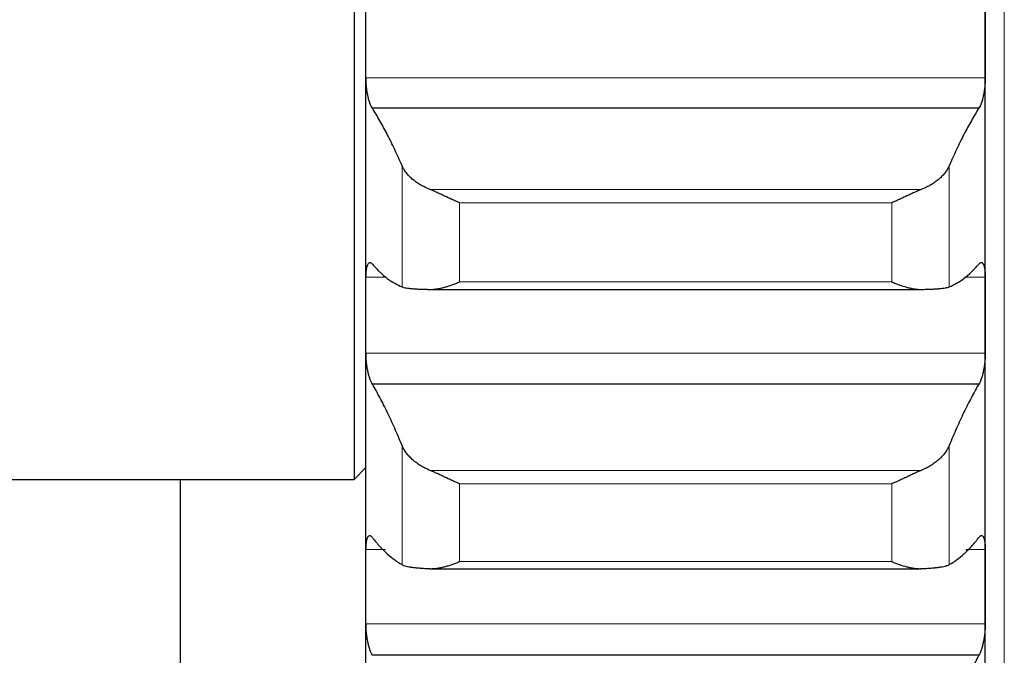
# Model space of a CAD drawing. Header units: inches. Extents: x 0 to 17820, y -10 to 12600.
# Tile 52 of 256: x 6472 to 6554, y 3692 to 3745. Entities that reach past the tile are written whole.
import ezdxf

# ---------------------------------------------------------------- set-up
doc = ezdxf.new("R2010")
doc.units = ezdxf.units.IN
doc.layers.add('1', color=7, linetype='Continuous', true_color=0xffffff)

msp = doc.modelspace()

# ---------------------------------------------------------------- linework, layer by layer
at = {"layer": '1', "color": 2, "linetype": 'Continuous', "lineweight": 25}
for p, q in [((6499.834, 3956.589), (6499.834, 3706.589)), ((6500.834, 3743.546), (6500.834, 3767.054)), ((6552.834, 3743.546), (6552.834, 3767.054)), ((6500.834, 3720.378), (6500.834, 3743.546)), ((6552.834, 3720.378), (6552.834, 3743.546)), ((6552.296, 3737.759), (6501.371, 3737.759)), ((6506.202, 3722.54), (6547.465, 3722.54)), ((6500.834, 3697.589), (6500.834, 3720.378)), ((6552.834, 3697.589), (6552.834, 3720.378)), ((6552.296, 3714.596), (6501.371, 3714.596)), ((6499.834, 3706.589), (6500.834, 3707.589)), ((6446.834, 3706.589), (6499.834, 3706.589)), ((6485.234, 3706.598), (6485.234, 3687.056)), ((6506.202, 3699.093), (6547.465, 3699.093)), ((6500.834, 3675.214), (6500.834, 3697.589)), ((6552.834, 3675.214), (6552.834, 3697.589)), ((6552.296, 3691.821), (6501.371, 3691.821))]:
    msp.add_line(p, q, dxfattribs=at)
at = {"layer": '1', "color": 110, "linetype": 'Continuous', "lineweight": 13}
for p, q in [((6554.434, 3956.589), (6554.434, 3506.582)), ((6552.831, 3740.317), (6500.836, 3740.317)), ((6503.86, 3722.753), (6503.86, 3732.925)), ((6549.807, 3722.753), (6549.807, 3732.925)), ((6547.465, 3730.931), (6506.202, 3730.931)), ((6544.978, 3729.815), (6508.69, 3729.815)), ((6508.69, 3723.173), (6508.69, 3729.815)), ((6544.978, 3723.173), (6544.978, 3729.815)), ((6502.532, 3723.557), (6500.836, 3723.557)), ((6544.978, 3723.173), (6508.69, 3723.173)), ((6552.831, 3723.557), (6551.133, 3723.557)), ((6552.831, 3717.2), (6500.836, 3717.2)), ((6503.86, 3699.436), (6503.86, 3709.442)), ((6549.807, 3699.436), (6549.807, 3709.442)), ((6547.465, 3707.349), (6506.202, 3707.349)), ((6508.69, 3699.689), (6508.69, 3706.223)), ((6544.978, 3706.223), (6508.69, 3706.223)), ((6544.978, 3699.689), (6544.978, 3706.223)), ((6502.46, 3700.712), (6500.836, 3700.712)), ((6552.831, 3700.712), (6551.208, 3700.712)), ((6544.978, 3699.689), (6508.69, 3699.689)), ((6552.831, 3694.465), (6500.836, 3694.465))]:
    msp.add_line(p, q, dxfattribs=at)
at = {"layer": '1', "color": 2, "linetype": 'Continuous', "lineweight": 25}
for points in [[(6500.834, 3743.546), (6500.834, 3744.622), (6500.835, 3745.698), (6500.836, 3746.774)], [(6552.831, 3746.774), (6552.833, 3745.698), (6552.834, 3744.622), (6552.834, 3743.546)], [(6500.836, 3740.317), (6500.835, 3741.394), (6500.834, 3742.47), (6500.834, 3743.546)], [(6552.834, 3743.546), (6552.834, 3742.47), (6552.833, 3741.394), (6552.831, 3740.317)], [(6503.86, 3732.925), (6503.656, 3733.397), (6503.247, 3734.307), (6502.627, 3735.567), (6502.002, 3736.723), (6501.582, 3737.425), (6501.371, 3737.759)], [(6552.296, 3737.759), (6552.085, 3737.425), (6551.665, 3736.723), (6551.04, 3735.567), (6550.421, 3734.307), (6550.011, 3733.397), (6549.807, 3732.925)], [(6501.371, 3724.652), (6501.582, 3724.416), (6502.002, 3723.982), (6502.627, 3723.449), (6503.247, 3723.033), (6503.656, 3722.833), (6503.86, 3722.753)], [(6549.807, 3722.753), (6550.011, 3722.833), (6550.421, 3723.033), (6551.04, 3723.449), (6551.665, 3723.982), (6552.085, 3724.416), (6552.296, 3724.652)], [(6500.834, 3720.378), (6500.834, 3721.438), (6500.835, 3722.497), (6500.836, 3723.557)], [(6552.831, 3723.557), (6552.833, 3722.497), (6552.834, 3721.438), (6552.834, 3720.378)], [(6500.836, 3717.2), (6500.835, 3718.259), (6500.834, 3719.319), (6500.834, 3720.378)], [(6552.834, 3720.378), (6552.834, 3719.319), (6552.833, 3718.259), (6552.831, 3717.2)], [(6503.86, 3709.442), (6503.656, 3709.939), (6503.247, 3710.899), (6502.627, 3712.238), (6502.002, 3713.476), (6501.582, 3714.234), (6501.371, 3714.596)], [(6552.296, 3714.596), (6552.085, 3714.234), (6551.665, 3713.476), (6551.04, 3712.238), (6550.421, 3710.899), (6550.011, 3709.939), (6549.807, 3709.442)], [(6501.371, 3701.703), (6501.582, 3701.437), (6502.002, 3700.943), (6502.627, 3700.319), (6503.247, 3699.809), (6503.656, 3699.548), (6503.86, 3699.436)], [(6549.807, 3699.436), (6550.011, 3699.548), (6550.421, 3699.809), (6551.04, 3700.319), (6551.665, 3700.943), (6552.085, 3701.437), (6552.296, 3701.703)], [(6500.834, 3697.589), (6500.834, 3698.63), (6500.835, 3699.671), (6500.836, 3700.712)], [(6552.831, 3700.712), (6552.833, 3699.671), (6552.834, 3698.63), (6552.834, 3697.589)], [(6500.836, 3694.465), (6500.835, 3695.506), (6500.834, 3696.548), (6500.834, 3697.589)], [(6552.834, 3697.589), (6552.834, 3696.548), (6552.833, 3695.506), (6552.831, 3694.465)], [(6552.296, 3691.821), (6552.085, 3691.431), (6551.665, 3690.618), (6551.04, 3689.301), (6550.421, 3687.886), (6550.011, 3686.876), (6549.807, 3686.355)]]:
    msp.add_open_spline(points, degree=3, dxfattribs=at)
for points, knots in [([(6501.371, 3737.759), (6501.337, 3737.804), (6501.303, 3737.86), (6501.252, 3737.96), (6501.236, 3737.996), (6501.211, 3738.054), (6501.203, 3738.074), (6501.186, 3738.116), (6501.178, 3738.137), (6501.138, 3738.246), (6501.108, 3738.342), (6501.064, 3738.497), (6501.05, 3738.551), (6501.03, 3738.635), (6501.023, 3738.664), (6501.01, 3738.721), (6501.004, 3738.75), (6500.973, 3738.897), (6500.95, 3739.02), (6500.925, 3739.178), (6500.921, 3739.21), (6500.911, 3739.275), (6500.907, 3739.308), (6500.894, 3739.406), (6500.886, 3739.471), (6500.866, 3739.668), (6500.855, 3739.799), (6500.846, 3739.963), (6500.844, 3739.996), (6500.841, 3740.062), (6500.84, 3740.094), (6500.837, 3740.191), (6500.836, 3740.255), (6500.836, 3740.317)], [0, 0, 0, 0, 0.125, 0.125, 0.1875, 0.1875, 0.21875, 0.21875, 0.25, 0.25, 0.375, 0.375, 0.4375, 0.4375, 0.46875, 0.46875, 0.5, 0.5, 0.625, 0.625, 0.65625, 0.65625, 0.6875, 0.6875, 0.75, 0.75, 0.875, 0.875, 0.90625, 0.90625, 0.9375, 0.9375, 1, 1, 1, 1]), ([(6552.831, 3740.317), (6552.831, 3740.255), (6552.829, 3740.128), (6552.821, 3739.934), (6552.812, 3739.803), (6552.804, 3739.704), (6552.801, 3739.671), (6552.795, 3739.604), (6552.792, 3739.571), (6552.774, 3739.407), (6552.758, 3739.277), (6552.733, 3739.118), (6552.728, 3739.087), (6552.72, 3739.039), (6552.717, 3739.024), (6552.711, 3738.992), (6552.697, 3738.915), (6552.671, 3738.78), (6552.645, 3738.665), (6552.618, 3738.554), (6552.604, 3738.5), (6552.56, 3738.342), (6552.529, 3738.247), (6552.482, 3738.117), (6552.466, 3738.076), (6552.441, 3738.018), (6552.432, 3737.999), (6552.416, 3737.962), (6552.407, 3737.945), (6552.365, 3737.86), (6552.331, 3737.804), (6552.296, 3737.759)], [0, 0, 0, 0, 0.0625, 0.125, 0.1875, 0.1875, 0.21875, 0.21875, 0.25, 0.25, 0.375, 0.375, 0.40625, 0.40625, 0.421875, 0.421875, 0.4375, 0.5, 0.5625, 0.5625, 0.625, 0.625, 0.75, 0.75, 0.8125, 0.8125, 0.84375, 0.84375, 0.875, 0.875, 1, 1, 1, 1]), ([(6506.202, 3730.931), (6506.056, 3730.989), (6505.916, 3731.051), (6505.648, 3731.182), (6505.39, 3731.321), (6505.154, 3731.475), (6505.013, 3731.576), (6504.985, 3731.596), (6504.93, 3731.637), (6504.903, 3731.658), (6504.823, 3731.721), (6504.771, 3731.763), (6504.622, 3731.892), (6504.529, 3731.98), (6504.357, 3732.16), (6504.278, 3732.252), (6504.17, 3732.392), (6504.136, 3732.44), (6504.087, 3732.511), (6504.071, 3732.535), (6504.04, 3732.583), (6504.025, 3732.608), (6503.953, 3732.729), (6503.903, 3732.827), (6503.86, 3732.925)], [0, 0, 0, 0, 0.125, 0.125, 0.25, 0.375, 0.375, 0.40625, 0.40625, 0.4375, 0.4375, 0.5, 0.5, 0.625, 0.625, 0.75, 0.75, 0.8125, 0.8125, 0.84375, 0.84375, 0.875, 0.875, 1, 1, 1, 1]), ([(6549.807, 3732.925), (6549.765, 3732.827), (6549.715, 3732.729), (6549.6, 3732.537), (6549.471, 3732.348), (6549.314, 3732.164), (6549.184, 3732.028), (6549.139, 3731.983), (6549.069, 3731.916), (6549.045, 3731.894), (6548.997, 3731.85), (6548.972, 3731.829), (6548.847, 3731.721), (6548.636, 3731.555), (6548.401, 3731.401), (6548.154, 3731.255), (6548.024, 3731.184), (6547.854, 3731.101), (6547.82, 3731.085), (6547.751, 3731.052), (6547.646, 3731.005), (6547.538, 3730.96), (6547.465, 3730.931)], [0, 0, 0, 0, 0.125, 0.125, 0.25, 0.375, 0.375, 0.4375, 0.4375, 0.46875, 0.46875, 0.5, 0.5, 0.625, 0.75, 0.75, 0.875, 0.875, 0.90625, 0.90625, 0.9375, 1, 1, 1, 1]), ([(6508.69, 3729.815), (6508.686, 3729.816), (6508.683, 3729.817), (6508.677, 3729.82), (6508.673, 3729.822), (6508.663, 3729.826), (6508.643, 3729.834), (6508.597, 3729.854), (6508.504, 3729.893), (6508.425, 3729.928), (6508.267, 3729.997), (6508.162, 3730.044), (6507.848, 3730.186), (6507.64, 3730.283), (6507.329, 3730.429), (6507.226, 3730.477), (6507.07, 3730.549), (6507.018, 3730.573), (6506.915, 3730.621), (6506.863, 3730.645), (6506.708, 3730.716), (6506.606, 3730.761), (6506.403, 3730.849), (6506.302, 3730.891), (6506.202, 3730.931)], [0, 0, 0, 0, 0.003906, 0.003906, 0.007813, 0.007813, 0.015625, 0.03125, 0.0625, 0.125, 0.125, 0.25, 0.25, 0.5, 0.5, 0.625, 0.625, 0.6875, 0.6875, 0.75, 0.75, 0.875, 0.875, 1, 1, 1, 1]), ([(6547.465, 3730.931), (6547.366, 3730.891), (6547.265, 3730.849), (6547.064, 3730.762), (6546.963, 3730.717), (6546.759, 3730.624), (6546.656, 3730.577), (6546.45, 3730.481), (6546.346, 3730.432), (6546.136, 3730.334), (6546.031, 3730.285), (6545.821, 3730.188), (6545.716, 3730.139), (6545.506, 3730.044), (6545.401, 3729.997), (6545.242, 3729.928), (6545.163, 3729.893), (6545.071, 3729.854), (6545.024, 3729.834), (6545.004, 3729.826), (6544.991, 3729.82), (6544.984, 3729.817), (6544.978, 3729.815)], [0, 0, 0, 0, 0.125, 0.125, 0.25, 0.25, 0.375, 0.375, 0.5, 0.5, 0.625, 0.625, 0.75, 0.75, 0.875, 0.875, 0.9375, 0.96875, 0.984375, 0.992188, 0.992188, 1, 1, 1, 1]), ([(6500.836, 3723.557), (6500.836, 3723.618), (6500.838, 3723.738), (6500.847, 3723.908), (6500.855, 3724.014), (6500.863, 3724.091), (6500.866, 3724.116), (6500.872, 3724.165), (6500.876, 3724.189), (6500.893, 3724.305), (6500.91, 3724.388), (6500.935, 3724.479), (6500.94, 3724.496), (6500.948, 3724.522), (6500.951, 3724.53), (6500.956, 3724.546), (6500.97, 3724.585), (6500.997, 3724.648), (6501.023, 3724.691), (6501.05, 3724.729), (6501.064, 3724.744), (6501.108, 3724.783), (6501.138, 3724.795), (6501.186, 3724.796), (6501.202, 3724.793), (6501.227, 3724.784), (6501.235, 3724.781), (6501.252, 3724.772), (6501.26, 3724.766), (6501.303, 3724.736), (6501.337, 3724.7), (6501.371, 3724.652)], [0, 0, 0, 0, 0.0625, 0.125, 0.1875, 0.1875, 0.21875, 0.21875, 0.25, 0.25, 0.375, 0.375, 0.40625, 0.40625, 0.421875, 0.421875, 0.4375, 0.5, 0.5625, 0.5625, 0.625, 0.625, 0.75, 0.75, 0.8125, 0.8125, 0.84375, 0.84375, 0.875, 0.875, 1, 1, 1, 1]), ([(6552.296, 3724.652), (6552.331, 3724.7), (6552.365, 3724.736), (6552.415, 3724.772), (6552.432, 3724.781), (6552.456, 3724.79), (6552.465, 3724.792), (6552.481, 3724.795), (6552.489, 3724.796), (6552.529, 3724.795), (6552.56, 3724.783), (6552.603, 3724.745), (6552.617, 3724.73), (6552.637, 3724.701), (6552.644, 3724.691), (6552.657, 3724.669), (6552.664, 3724.658), (6552.695, 3724.596), (6552.717, 3724.535), (6552.742, 3724.445), (6552.747, 3724.426), (6552.756, 3724.387), (6552.761, 3724.366), (6552.773, 3724.304), (6552.781, 3724.26), (6552.802, 3724.121), (6552.813, 3724.019), (6552.822, 3723.881), (6552.823, 3723.853), (6552.826, 3723.796), (6552.827, 3723.767), (6552.83, 3723.679), (6552.831, 3723.618), (6552.831, 3723.557)], [0, 0, 0, 0, 0.125, 0.125, 0.1875, 0.1875, 0.21875, 0.21875, 0.25, 0.25, 0.375, 0.375, 0.4375, 0.4375, 0.46875, 0.46875, 0.5, 0.5, 0.625, 0.625, 0.65625, 0.65625, 0.6875, 0.6875, 0.75, 0.75, 0.875, 0.875, 0.90625, 0.90625, 0.9375, 0.9375, 1, 1, 1, 1]), ([(6506.202, 3722.54), (6506.302, 3722.538), (6506.402, 3722.542), (6506.603, 3722.558), (6506.705, 3722.57), (6506.908, 3722.603), (6507.011, 3722.623), (6507.218, 3722.669), (6507.322, 3722.695), (6507.532, 3722.753), (6507.637, 3722.785), (6507.846, 3722.852), (6507.951, 3722.888), (6508.161, 3722.964), (6508.267, 3723.003), (6508.425, 3723.065), (6508.504, 3723.097), (6508.597, 3723.134), (6508.643, 3723.153), (6508.663, 3723.162), (6508.676, 3723.167), (6508.683, 3723.17), (6508.69, 3723.173)], [0, 0, 0, 0, 0.125, 0.125, 0.25, 0.25, 0.375, 0.375, 0.5, 0.5, 0.625, 0.625, 0.75, 0.75, 0.875, 0.875, 0.9375, 0.96875, 0.984375, 0.992188, 0.992188, 1, 1, 1, 1]), ([(6544.978, 3723.173), (6544.981, 3723.171), (6544.984, 3723.17), (6544.991, 3723.167), (6544.994, 3723.166), (6545.004, 3723.162), (6545.024, 3723.153), (6545.071, 3723.134), (6545.163, 3723.097), (6545.348, 3723.023), (6545.505, 3722.964), (6545.819, 3722.851), (6546.027, 3722.784), (6546.338, 3722.697), (6546.442, 3722.671), (6546.597, 3722.636), (6546.649, 3722.625), (6546.753, 3722.605), (6546.805, 3722.596), (6546.96, 3722.571), (6547.062, 3722.558), (6547.265, 3722.542), (6547.365, 3722.538), (6547.465, 3722.54)], [0, 0, 0, 0, 0.003906, 0.003906, 0.007813, 0.007813, 0.015625, 0.03125, 0.0625, 0.125, 0.25, 0.25, 0.5, 0.5, 0.625, 0.625, 0.6875, 0.6875, 0.75, 0.75, 0.875, 0.875, 1, 1, 1, 1]), ([(6503.86, 3722.753), (6503.903, 3722.737), (6503.953, 3722.721), (6504.067, 3722.692), (6504.196, 3722.666), (6504.354, 3722.643), (6504.483, 3722.628), (6504.528, 3722.623), (6504.599, 3722.616), (6504.622, 3722.614), (6504.671, 3722.609), (6504.695, 3722.607), (6504.82, 3722.596), (6505.032, 3722.581), (6505.267, 3722.569), (6505.514, 3722.559), (6505.643, 3722.554), (6505.813, 3722.549), (6505.848, 3722.548), (6505.917, 3722.547), (6506.022, 3722.544), (6506.129, 3722.542), (6506.202, 3722.54)], [0, 0, 0, 0, 0.125, 0.125, 0.25, 0.375, 0.375, 0.4375, 0.4375, 0.46875, 0.46875, 0.5, 0.5, 0.625, 0.75, 0.75, 0.875, 0.875, 0.90625, 0.90625, 0.9375, 1, 1, 1, 1]), ([(6547.465, 3722.54), (6547.611, 3722.543), (6547.751, 3722.546), (6548.02, 3722.554), (6548.278, 3722.563), (6548.514, 3722.575), (6548.655, 3722.584), (6548.682, 3722.585), (6548.737, 3722.589), (6548.764, 3722.591), (6548.845, 3722.596), (6548.896, 3722.6), (6549.046, 3722.613), (6549.139, 3722.622), (6549.31, 3722.643), (6549.389, 3722.654), (6549.497, 3722.673), (6549.532, 3722.679), (6549.581, 3722.689), (6549.596, 3722.692), (6549.627, 3722.699), (6549.642, 3722.703), (6549.715, 3722.721), (6549.765, 3722.737), (6549.807, 3722.753)], [0, 0, 0, 0, 0.125, 0.125, 0.25, 0.375, 0.375, 0.40625, 0.40625, 0.4375, 0.4375, 0.5, 0.5, 0.625, 0.625, 0.75, 0.75, 0.8125, 0.8125, 0.84375, 0.84375, 0.875, 0.875, 1, 1, 1, 1]), ([(6501.371, 3714.596), (6501.337, 3714.646), (6501.303, 3714.707), (6501.252, 3714.813), (6501.236, 3714.851), (6501.211, 3714.912), (6501.203, 3714.934), (6501.186, 3714.977), (6501.178, 3714.999), (6501.138, 3715.113), (6501.108, 3715.212), (6501.064, 3715.372), (6501.05, 3715.427), (6501.03, 3715.513), (6501.023, 3715.542), (6501.01, 3715.601), (6501.004, 3715.631), (6500.973, 3715.78), (6500.95, 3715.904), (6500.925, 3716.064), (6500.921, 3716.096), (6500.911, 3716.162), (6500.907, 3716.194), (6500.894, 3716.293), (6500.886, 3716.359), (6500.866, 3716.555), (6500.855, 3716.686), (6500.846, 3716.85), (6500.844, 3716.882), (6500.841, 3716.947), (6500.84, 3716.979), (6500.837, 3717.075), (6500.836, 3717.138), (6500.836, 3717.2)], [0, 0, 0, 0, 0.125, 0.125, 0.1875, 0.1875, 0.21875, 0.21875, 0.25, 0.25, 0.375, 0.375, 0.4375, 0.4375, 0.46875, 0.46875, 0.5, 0.5, 0.625, 0.625, 0.65625, 0.65625, 0.6875, 0.6875, 0.75, 0.75, 0.875, 0.875, 0.90625, 0.90625, 0.9375, 0.9375, 1, 1, 1, 1]), ([(6552.831, 3717.2), (6552.831, 3717.138), (6552.829, 3717.013), (6552.821, 3716.821), (6552.812, 3716.69), (6552.804, 3716.591), (6552.801, 3716.558), (6552.795, 3716.492), (6552.792, 3716.459), (6552.774, 3716.294), (6552.758, 3716.164), (6552.733, 3716.004), (6552.728, 3715.972), (6552.72, 3715.924), (6552.717, 3715.908), (6552.711, 3715.876), (6552.697, 3715.798), (6552.671, 3715.66), (6552.645, 3715.544), (6552.618, 3715.43), (6552.604, 3715.375), (6552.56, 3715.213), (6552.529, 3715.114), (6552.482, 3714.978), (6552.466, 3714.935), (6552.441, 3714.874), (6552.432, 3714.854), (6552.416, 3714.815), (6552.407, 3714.797), (6552.365, 3714.707), (6552.331, 3714.646), (6552.296, 3714.596)], [0, 0, 0, 0, 0.0625, 0.125, 0.1875, 0.1875, 0.21875, 0.21875, 0.25, 0.25, 0.375, 0.375, 0.40625, 0.40625, 0.421875, 0.421875, 0.4375, 0.5, 0.5625, 0.5625, 0.625, 0.625, 0.75, 0.75, 0.8125, 0.8125, 0.84375, 0.84375, 0.875, 0.875, 1, 1, 1, 1]), ([(6506.202, 3707.349), (6506.056, 3707.41), (6505.916, 3707.475), (6505.648, 3707.612), (6505.39, 3707.758), (6505.154, 3707.919), (6505.013, 3708.024), (6504.985, 3708.046), (6504.93, 3708.089), (6504.903, 3708.111), (6504.823, 3708.177), (6504.771, 3708.221), (6504.622, 3708.356), (6504.529, 3708.449), (6504.357, 3708.637), (6504.278, 3708.734), (6504.17, 3708.881), (6504.136, 3708.931), (6504.087, 3709.006), (6504.071, 3709.032), (6504.04, 3709.082), (6504.025, 3709.108), (6503.953, 3709.235), (6503.903, 3709.338), (6503.86, 3709.442)], [0, 0, 0, 0, 0.125, 0.125, 0.25, 0.375, 0.375, 0.40625, 0.40625, 0.4375, 0.4375, 0.5, 0.5, 0.625, 0.625, 0.75, 0.75, 0.8125, 0.8125, 0.84375, 0.84375, 0.875, 0.875, 1, 1, 1, 1]), ([(6549.807, 3709.442), (6549.765, 3709.338), (6549.715, 3709.236), (6549.6, 3709.034), (6549.471, 3708.835), (6549.314, 3708.641), (6549.184, 3708.499), (6549.139, 3708.452), (6549.069, 3708.382), (6549.045, 3708.358), (6548.997, 3708.312), (6548.972, 3708.29), (6548.847, 3708.177), (6548.636, 3708.003), (6548.401, 3707.842), (6548.154, 3707.688), (6548.024, 3707.615), (6547.854, 3707.528), (6547.82, 3707.51), (6547.751, 3707.477), (6547.646, 3707.427), (6547.538, 3707.38), (6547.465, 3707.349)], [0, 0, 0, 0, 0.125, 0.125, 0.25, 0.375, 0.375, 0.4375, 0.4375, 0.46875, 0.46875, 0.5, 0.5, 0.625, 0.75, 0.75, 0.875, 0.875, 0.90625, 0.90625, 0.9375, 1, 1, 1, 1]), ([(6508.69, 3706.223), (6508.686, 3706.224), (6508.683, 3706.225), (6508.677, 3706.228), (6508.673, 3706.229), (6508.663, 3706.234), (6508.643, 3706.242), (6508.597, 3706.261), (6508.504, 3706.3), (6508.425, 3706.334), (6508.267, 3706.403), (6508.162, 3706.449), (6507.848, 3706.591), (6507.64, 3706.688), (6507.329, 3706.835), (6507.226, 3706.884), (6507.07, 3706.957), (6507.018, 3706.982), (6506.915, 3707.03), (6506.863, 3707.055), (6506.708, 3707.127), (6506.606, 3707.174), (6506.403, 3707.264), (6506.302, 3707.308), (6506.202, 3707.349)], [0, 0, 0, 0, 0.003906, 0.003906, 0.007812, 0.007812, 0.015625, 0.03125, 0.0625, 0.125, 0.125, 0.25, 0.25, 0.5, 0.5, 0.625, 0.625, 0.6875, 0.6875, 0.75, 0.75, 0.875, 0.875, 1, 1, 1, 1]), ([(6547.465, 3707.349), (6547.366, 3707.308), (6547.265, 3707.265), (6547.064, 3707.175), (6546.963, 3707.128), (6546.759, 3707.033), (6546.656, 3706.985), (6546.45, 3706.887), (6546.346, 3706.838), (6546.136, 3706.739), (6546.031, 3706.69), (6545.821, 3706.593), (6545.716, 3706.544), (6545.506, 3706.45), (6545.401, 3706.403), (6545.242, 3706.334), (6545.163, 3706.3), (6545.071, 3706.261), (6545.024, 3706.242), (6545.004, 3706.234), (6544.991, 3706.228), (6544.984, 3706.225), (6544.978, 3706.223)], [0, 0, 0, 0, 0.125, 0.125, 0.25, 0.25, 0.375, 0.375, 0.5, 0.5, 0.625, 0.625, 0.75, 0.75, 0.875, 0.875, 0.9375, 0.96875, 0.984375, 0.992188, 0.992188, 1, 1, 1, 1]), ([(6500.836, 3700.712), (6500.836, 3700.773), (6500.838, 3700.891), (6500.847, 3701.056), (6500.855, 3701.159), (6500.863, 3701.233), (6500.866, 3701.258), (6500.872, 3701.305), (6500.876, 3701.328), (6500.893, 3701.439), (6500.91, 3701.518), (6500.935, 3701.603), (6500.94, 3701.619), (6500.948, 3701.643), (6500.951, 3701.651), (6500.956, 3701.666), (6500.97, 3701.702), (6500.997, 3701.759), (6501.023, 3701.798), (6501.05, 3701.83), (6501.064, 3701.844), (6501.108, 3701.874), (6501.138, 3701.882), (6501.186, 3701.875), (6501.202, 3701.869), (6501.227, 3701.857), (6501.235, 3701.852), (6501.252, 3701.84), (6501.26, 3701.833), (6501.303, 3701.797), (6501.337, 3701.756), (6501.371, 3701.703)], [0, 0, 0, 0, 0.0625, 0.125, 0.1875, 0.1875, 0.21875, 0.21875, 0.25, 0.25, 0.375, 0.375, 0.40625, 0.40625, 0.421875, 0.421875, 0.4375, 0.5, 0.5625, 0.5625, 0.625, 0.625, 0.75, 0.75, 0.8125, 0.8125, 0.84375, 0.84375, 0.875, 0.875, 1, 1, 1, 1]), ([(6552.296, 3701.703), (6552.331, 3701.756), (6552.365, 3701.797), (6552.415, 3701.84), (6552.432, 3701.852), (6552.456, 3701.865), (6552.465, 3701.868), (6552.481, 3701.874), (6552.489, 3701.876), (6552.529, 3701.882), (6552.56, 3701.874), (6552.603, 3701.844), (6552.617, 3701.831), (6552.637, 3701.807), (6552.644, 3701.798), (6552.657, 3701.778), (6552.664, 3701.768), (6552.695, 3701.712), (6552.717, 3701.656), (6552.742, 3701.571), (6552.747, 3701.553), (6552.756, 3701.516), (6552.761, 3701.497), (6552.773, 3701.438), (6552.781, 3701.396), (6552.802, 3701.262), (6552.813, 3701.165), (6552.822, 3701.03), (6552.823, 3701.003), (6552.826, 3700.947), (6552.827, 3700.919), (6552.83, 3700.832), (6552.831, 3700.773), (6552.831, 3700.712)], [0, 0, 0, 0, 0.125, 0.125, 0.1875, 0.1875, 0.21875, 0.21875, 0.25, 0.25, 0.375, 0.375, 0.4375, 0.4375, 0.46875, 0.46875, 0.5, 0.5, 0.625, 0.625, 0.65625, 0.65625, 0.6875, 0.6875, 0.75, 0.75, 0.875, 0.875, 0.90625, 0.90625, 0.9375, 0.9375, 1, 1, 1, 1]), ([(6503.86, 3699.436), (6503.903, 3699.413), (6503.953, 3699.391), (6504.067, 3699.35), (6504.196, 3699.311), (6504.354, 3699.276), (6504.483, 3699.252), (6504.528, 3699.244), (6504.599, 3699.233), (6504.622, 3699.229), (6504.671, 3699.222), (6504.695, 3699.218), (6504.82, 3699.201), (6505.032, 3699.175), (6505.267, 3699.154), (6505.514, 3699.134), (6505.643, 3699.126), (6505.813, 3699.115), (6505.848, 3699.113), (6505.917, 3699.11), (6506.022, 3699.104), (6506.129, 3699.099), (6506.202, 3699.096)], [0, 0, 0, 0, 0.125, 0.125, 0.25, 0.375, 0.375, 0.4375, 0.4375, 0.46875, 0.46875, 0.5, 0.5, 0.625, 0.75, 0.75, 0.875, 0.875, 0.90625, 0.90625, 0.9375, 1, 1, 1, 1]), ([(6506.202, 3699.096), (6506.302, 3699.091), (6506.402, 3699.093), (6506.603, 3699.104), (6506.705, 3699.114), (6506.908, 3699.143), (6507.011, 3699.161), (6507.218, 3699.203), (6507.322, 3699.228), (6507.532, 3699.282), (6507.637, 3699.312), (6507.846, 3699.377), (6507.951, 3699.412), (6508.161, 3699.485), (6508.267, 3699.523), (6508.425, 3699.584), (6508.504, 3699.614), (6508.597, 3699.651), (6508.643, 3699.67), (6508.663, 3699.678), (6508.676, 3699.684), (6508.683, 3699.686), (6508.69, 3699.689)], [0, 0, 0, 0, 0.125, 0.125, 0.25, 0.25, 0.375, 0.375, 0.5, 0.5, 0.625, 0.625, 0.75, 0.75, 0.875, 0.875, 0.9375, 0.96875, 0.984375, 0.992188, 0.992188, 1, 1, 1, 1]), ([(6544.978, 3699.689), (6544.981, 3699.688), (6544.984, 3699.686), (6544.991, 3699.684), (6544.994, 3699.682), (6545.004, 3699.678), (6545.024, 3699.67), (6545.071, 3699.651), (6545.163, 3699.614), (6545.348, 3699.543), (6545.505, 3699.485), (6545.819, 3699.376), (6546.027, 3699.311), (6546.338, 3699.229), (6546.442, 3699.205), (6546.597, 3699.173), (6546.649, 3699.163), (6546.753, 3699.145), (6546.805, 3699.136), (6546.96, 3699.115), (6547.062, 3699.104), (6547.265, 3699.093), (6547.365, 3699.091), (6547.465, 3699.096)], [0, 0, 0, 0, 0.003906, 0.003906, 0.007813, 0.007813, 0.015625, 0.03125, 0.0625, 0.125, 0.25, 0.25, 0.5, 0.5, 0.625, 0.625, 0.6875, 0.6875, 0.75, 0.75, 0.875, 0.875, 1, 1, 1, 1]), ([(6547.465, 3699.096), (6547.611, 3699.102), (6547.751, 3699.109), (6548.02, 3699.125), (6548.278, 3699.143), (6548.514, 3699.164), (6548.655, 3699.179), (6548.682, 3699.182), (6548.737, 3699.188), (6548.764, 3699.191), (6548.845, 3699.201), (6548.896, 3699.208), (6549.046, 3699.229), (6549.139, 3699.244), (6549.31, 3699.276), (6549.389, 3699.293), (6549.497, 3699.32), (6549.532, 3699.33), (6549.581, 3699.345), (6549.596, 3699.35), (6549.627, 3699.36), (6549.642, 3699.365), (6549.715, 3699.391), (6549.765, 3699.413), (6549.807, 3699.436)], [0, 0, 0, 0, 0.125, 0.125, 0.25, 0.375, 0.375, 0.40625, 0.40625, 0.4375, 0.4375, 0.5, 0.5, 0.625, 0.625, 0.75, 0.75, 0.8125, 0.8125, 0.84375, 0.84375, 0.875, 0.875, 1, 1, 1, 1]), ([(6501.371, 3691.821), (6501.337, 3691.876), (6501.303, 3691.941), (6501.252, 3692.054), (6501.236, 3692.094), (6501.211, 3692.158), (6501.203, 3692.18), (6501.186, 3692.225), (6501.178, 3692.248), (6501.138, 3692.366), (6501.108, 3692.468), (6501.064, 3692.632), (6501.05, 3692.689), (6501.03, 3692.777), (6501.023, 3692.807), (6501.01, 3692.866), (6501.004, 3692.897), (6500.973, 3693.049), (6500.95, 3693.174), (6500.925, 3693.335), (6500.921, 3693.368), (6500.911, 3693.433), (6500.907, 3693.466), (6500.894, 3693.565), (6500.886, 3693.631), (6500.866, 3693.828), (6500.855, 3693.958), (6500.846, 3694.12), (6500.844, 3694.152), (6500.841, 3694.216), (6500.84, 3694.248), (6500.837, 3694.343), (6500.836, 3694.405), (6500.836, 3694.465)], [0, 0, 0, 0, 0.125, 0.125, 0.1875, 0.1875, 0.21875, 0.21875, 0.25, 0.25, 0.375, 0.375, 0.4375, 0.4375, 0.46875, 0.46875, 0.5, 0.5, 0.625, 0.625, 0.65625, 0.65625, 0.6875, 0.6875, 0.75, 0.75, 0.875, 0.875, 0.90625, 0.90625, 0.9375, 0.9375, 1, 1, 1, 1]), ([(6552.831, 3694.465), (6552.831, 3694.405), (6552.829, 3694.281), (6552.821, 3694.092), (6552.812, 3693.962), (6552.804, 3693.863), (6552.801, 3693.83), (6552.795, 3693.764), (6552.792, 3693.731), (6552.774, 3693.567), (6552.758, 3693.436), (6552.733, 3693.274), (6552.728, 3693.242), (6552.72, 3693.194), (6552.717, 3693.178), (6552.711, 3693.146), (6552.697, 3693.066), (6552.671, 3692.927), (6552.645, 3692.808), (6552.618, 3692.692), (6552.604, 3692.635), (6552.56, 3692.469), (6552.529, 3692.367), (6552.482, 3692.226), (6552.466, 3692.181), (6552.441, 3692.117), (6552.432, 3692.096), (6552.416, 3692.055), (6552.407, 3692.036), (6552.365, 3691.941), (6552.331, 3691.876), (6552.296, 3691.821)], [0, 0, 0, 0, 0.0625, 0.125, 0.1875, 0.1875, 0.21875, 0.21875, 0.25, 0.25, 0.375, 0.375, 0.40625, 0.40625, 0.421875, 0.421875, 0.4375, 0.5, 0.5625, 0.5625, 0.625, 0.625, 0.75, 0.75, 0.8125, 0.8125, 0.84375, 0.84375, 0.875, 0.875, 1, 1, 1, 1])]:
    msp.add_open_spline(points, degree=3, knots=knots, dxfattribs=at)

doc.saveas('drawing.dxf')
